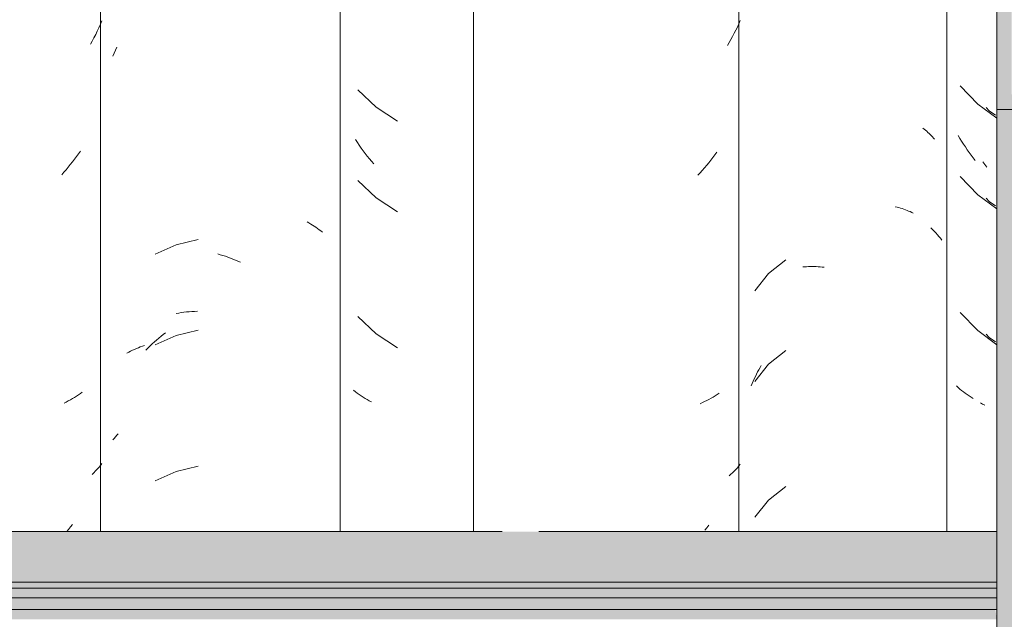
# Model space of a CAD drawing. Header units: metres. Extents: x -28.2 to 13.6, y -1.6 to 5.9.
# Tile 56 of 159: x -17.117 to -16.79, y 3.514 to 3.713. Entities that reach past the tile are written whole.
import ezdxf

# ---------------------------------------------------------------- set-up
doc = ezdxf.new("R2010")
doc.units = ezdxf.units.M
doc.layers.add('A-GLAZ-CWMG', color=7, linetype='Continuous', lineweight=5)
doc.layers.add('A-ROOF', color=7, linetype='Continuous', lineweight=5)

# ---------------------------------------------------------------- blocks, each defined once
blk = doc.blocks.new('FP_26-D')
at = {"layer": 'A-GLAZ-CWMG', "color": 9, "true_color": 0xc0c0c0}
for p, q in [((-16.80472, 3.69142), (-16.79888, 3.68535)), ((-16.79888, 3.68535), (-16.79254, 3.68064)), ((-16.80481, 3.67395), (-16.8054, 3.67492)), ((-16.80422, 3.67299), (-16.80481, 3.67395)), ((-16.80361, 3.67204), (-16.80422, 3.67299)), ((-16.80299, 3.6711), (-16.80361, 3.67204)), ((-16.80235, 3.67017), (-16.80299, 3.6711)), ((-16.80171, 3.66925), (-16.80235, 3.67017)), ((-16.80105, 3.66835), (-16.80171, 3.66925)), ((-16.80037, 3.66746), (-16.80105, 3.66835)), ((-16.79969, 3.66658), (-16.80037, 3.66746)), ((-16.80472, 3.66128), (-16.79888, 3.65521)), ((-16.79888, 3.65521), (-16.79254, 3.6505)), ((-16.80472, 3.61606), (-16.79888, 3.61)), ((-16.79888, 3.61), (-16.79254, 3.60529)), ((-16.80542, 3.5911), (-16.80599, 3.5916)), ((-16.80484, 3.5906), (-16.80542, 3.5911)), ((-16.80425, 3.59012), (-16.80484, 3.5906)), ((-16.80364, 3.58965), (-16.80425, 3.59012)), ((-16.80302, 3.58919), (-16.80364, 3.58965)), ((-16.80239, 3.58874), (-16.80302, 3.58919)), ((-16.80174, 3.5883), (-16.80239, 3.58874)), ((-16.80108, 3.58787), (-16.80174, 3.5883)), ((-16.80041, 3.58746), (-16.80108, 3.58787))]:
    blk.add_line(p, q, dxfattribs=at)
blk = doc.blocks.new('FP_27-D')
at = {"layer": 'A-GLAZ-CWMG', "color": 9, "true_color": 0xc0c0c0}
for p, q in [((-16.81714, 3.67729), (-16.8167, 3.67697)), ((-16.8167, 3.67697), (-16.81626, 3.67663)), ((-16.81626, 3.67663), (-16.81584, 3.67629)), ((-16.81584, 3.67629), (-16.81543, 3.67594)), ((-16.81543, 3.67594), (-16.81504, 3.67558)), ((-16.81504, 3.67558), (-16.81465, 3.67521)), ((-16.81465, 3.67521), (-16.81427, 3.67483)), ((-16.81427, 3.67483), (-16.81391, 3.67445)), ((-16.81391, 3.67445), (-16.81356, 3.67406)), ((-16.81356, 3.67406), (-16.81322, 3.67366)), ((-16.82629, 3.65123), (-16.82571, 3.65109)), ((-16.82571, 3.65109), (-16.82514, 3.65094)), ((-16.82514, 3.65094), (-16.82457, 3.65077)), ((-16.82457, 3.65077), (-16.82402, 3.6506)), ((-16.82402, 3.6506), (-16.82347, 3.65041)), ((-16.82347, 3.65041), (-16.82293, 3.65022)), ((-16.82293, 3.65022), (-16.82239, 3.65001)), ((-16.82239, 3.65001), (-16.82186, 3.64979)), ((-16.82186, 3.64979), (-16.82135, 3.64957)), ((-16.82135, 3.64957), (-16.82084, 3.64933)), ((-16.82084, 3.64933), (-16.82034, 3.64909)), ((-16.86269, 3.63359), (-16.86841, 3.62898)), ((-16.85701, 3.63118), (-16.85639, 3.63123)), ((-16.85639, 3.63123), (-16.85576, 3.63127)), ((-16.85576, 3.63127), (-16.85513, 3.6313)), ((-16.85513, 3.6313), (-16.8545, 3.63131)), ((-16.8545, 3.63131), (-16.85386, 3.63132)), ((-16.85386, 3.63132), (-16.85321, 3.63131)), ((-16.85321, 3.63131), (-16.85257, 3.63129)), ((-16.85257, 3.63129), (-16.85191, 3.63126)), ((-16.85191, 3.63126), (-16.85126, 3.63121)), ((-16.85126, 3.63121), (-16.8506, 3.63115)), ((-16.8506, 3.63115), (-16.84994, 3.63108)), ((-16.86841, 3.62898), (-16.87301, 3.62329)), ((-16.86269, 3.60345), (-16.86841, 3.59884)), ((-16.86841, 3.59884), (-16.87301, 3.59315)), ((-16.87125, 3.59773), (-16.87083, 3.59845)), ((-16.87318, 3.59401), (-16.87281, 3.59476)), ((-16.87281, 3.59476), (-16.87244, 3.59552)), ((-16.87244, 3.59552), (-16.87205, 3.59626)), ((-16.87205, 3.59626), (-16.87166, 3.597)), ((-16.87166, 3.597), (-16.87125, 3.59773)), ((-16.8742, 3.59169), (-16.87387, 3.59247)), ((-16.87387, 3.59247), (-16.87353, 3.59324)), ((-16.87353, 3.59324), (-16.87318, 3.59401)), ((-16.86269, 3.55823), (-16.86841, 3.55363)), ((-16.86841, 3.55363), (-16.87301, 3.54793))]:
    blk.add_line(p, q, dxfattribs=at)
blk = doc.blocks.new('FP_28-D')
at = {"layer": 'A-GLAZ-CWMG', "color": 9, "true_color": 0xc0c0c0}
for p, q in [((-16.87781, 3.71309), (-16.87829, 3.71202)), ((-16.87931, 3.70991), (-16.87984, 3.70887)), ((-16.87879, 3.71096), (-16.87931, 3.70991)), ((-16.87829, 3.71202), (-16.87879, 3.71096)), ((-16.88151, 3.7058), (-16.8821, 3.7048)), ((-16.88094, 3.70681), (-16.88151, 3.7058)), ((-16.88038, 3.70783), (-16.88094, 3.70681)), ((-16.87984, 3.70887), (-16.88038, 3.70783)), ((-16.8876, 3.6667), (-16.88829, 3.66583)), ((-16.88691, 3.66758), (-16.8876, 3.6667)), ((-16.88624, 3.66847), (-16.88691, 3.66758)), ((-16.88558, 3.66937), (-16.88624, 3.66847)), ((-16.89045, 3.66331), (-16.89119, 3.6625)), ((-16.88972, 3.66414), (-16.89045, 3.66331)), ((-16.889, 3.66498), (-16.88972, 3.66414)), ((-16.88829, 3.66583), (-16.889, 3.66498)), ((-16.89119, 3.6625), (-16.89194, 3.6617)), ((-16.88688, 3.58793), (-16.88756, 3.58753)), ((-16.8862, 3.58835), (-16.88688, 3.58793)), ((-16.88554, 3.58877), (-16.8862, 3.58835)), ((-16.8849, 3.58921), (-16.88554, 3.58877)), ((-16.89041, 3.58606), (-16.89115, 3.58572)), ((-16.88968, 3.58641), (-16.89041, 3.58606)), ((-16.88897, 3.58677), (-16.88968, 3.58641)), ((-16.88826, 3.58714), (-16.88897, 3.58677)), ((-16.88756, 3.58753), (-16.88826, 3.58714)), ((-16.87781, 3.56558), (-16.87829, 3.565)), ((-16.88093, 3.56225), (-16.8815, 3.56173)), ((-16.88037, 3.56278), (-16.88093, 3.56225)), ((-16.87983, 3.56332), (-16.88037, 3.56278)), ((-16.8793, 3.56387), (-16.87983, 3.56332)), ((-16.87879, 3.56443), (-16.8793, 3.56387)), ((-16.87829, 3.565), (-16.87879, 3.56443)), ((-16.88894, 3.54448), (-16.88966, 3.54364)), ((-16.88823, 3.54533), (-16.88894, 3.54448))]:
    blk.add_line(p, q, dxfattribs=at)
blk = doc.blocks.new('Rectangular Mullion - Telha Fibrocimento - Ondulada-V22-D')
at = {"layer": 'A-GLAZ-CWMG'}
for p, q in [((-16.87832, 3.54319), (-16.87832, 3.77825)), ((-16.8091, 3.54319), (-16.8091, 3.77825))]:
    blk.add_line(p, q, dxfattribs=at)
for name in ['FP_26-D', 'FP_28-D', 'FP_27-D']:
    blk.add_blockref(name, (0, 0), dxfattribs=at)
blk = doc.blocks.new('FP_37-D')
at = {"layer": 'A-GLAZ-CWMG', "color": 9, "true_color": 0xc0c0c0}
for p, q in [((-17.08602, 3.70226), (-17.08558, 3.70326)), ((-17.08558, 3.70326), (-17.08512, 3.70426)), ((-17.08644, 3.70125), (-17.08602, 3.70226)), ((-17.0654, 3.61571), (-17.06454, 3.61586)), ((-17.06454, 3.61586), (-17.06368, 3.61599)), ((-17.06368, 3.61599), (-17.0628, 3.61611)), ((-17.0628, 3.61611), (-17.06192, 3.61621)), ((-17.06192, 3.61621), (-17.06104, 3.6163)), ((-17.06104, 3.6163), (-17.06014, 3.61636)), ((-17.06014, 3.61636), (-17.05924, 3.61641)), ((-17.05924, 3.61641), (-17.05834, 3.61645)), ((-17.08557, 3.5747), (-17.08512, 3.5752)), ((-17.08512, 3.5752), (-17.08465, 3.57569)), ((-17.08644, 3.57368), (-17.08601, 3.57419)), ((-17.08601, 3.57419), (-17.08557, 3.5747))]:
    blk.add_line(p, q, dxfattribs=at)
blk = doc.blocks.new('FP_38-D')
at = {"layer": 'A-GLAZ-CWMG', "color": 9, "true_color": 0xc0c0c0}
for p, q in [((-17.09006, 3.71301), (-17.09055, 3.71187)), ((-17.0916, 3.70961), (-17.09214, 3.7085)), ((-17.09107, 3.71074), (-17.0916, 3.70961)), ((-17.09055, 3.71187), (-17.09107, 3.71074)), ((-17.09329, 3.70631), (-17.09389, 3.70523)), ((-17.09271, 3.7074), (-17.09329, 3.70631)), ((-17.09214, 3.7085), (-17.09271, 3.7074)), ((-17.0992, 3.66698), (-17.09988, 3.66609)), ((-17.09854, 3.66787), (-17.0992, 3.66698)), ((-17.09788, 3.66878), (-17.09854, 3.66787)), ((-17.09724, 3.66971), (-17.09788, 3.66878)), ((-17.10199, 3.66351), (-17.10271, 3.66267)), ((-17.10127, 3.66436), (-17.10199, 3.66351)), ((-17.10057, 3.66522), (-17.10127, 3.66436)), ((-17.09988, 3.66609), (-17.10057, 3.66522)), ((-17.10271, 3.66267), (-17.10345, 3.66185)), ((-17.0985, 3.58823), (-17.09917, 3.58781)), ((-17.09785, 3.58866), (-17.0985, 3.58823)), ((-17.09721, 3.58911), (-17.09785, 3.58866)), ((-17.09658, 3.58956), (-17.09721, 3.58911)), ((-17.10195, 3.58625), (-17.10267, 3.5859)), ((-17.10124, 3.58662), (-17.10195, 3.58625)), ((-17.10054, 3.58701), (-17.10124, 3.58662)), ((-17.09985, 3.5874), (-17.10054, 3.58701)), ((-17.09917, 3.58781), (-17.09985, 3.5874)), ((-17.09056, 3.56516), (-17.09107, 3.56454)), ((-17.09006, 3.56579), (-17.09056, 3.56516)), ((-17.09272, 3.56275), (-17.09331, 3.56218)), ((-17.09215, 3.56334), (-17.09272, 3.56275)), ((-17.0916, 3.56394), (-17.09215, 3.56334)), ((-17.09107, 3.56454), (-17.0916, 3.56394)), ((-17.09982, 3.54559), (-17.10051, 3.54472)), ((-17.10121, 3.54386), (-17.10177, 3.54319)), ((-17.10051, 3.54472), (-17.10121, 3.54386))]:
    blk.add_line(p, q, dxfattribs=at)
blk = doc.blocks.new('FP_47-D')
at = {"layer": 'A-GLAZ-CWMG', "color": 9, "true_color": 0xc0c0c0}
for p, q in [((-16.79612, 3.68422), (-16.79503, 3.68311)), ((-16.79503, 3.68311), (-16.79302, 3.68163)), ((-16.79654, 3.6652), (-16.79721, 3.66609)), ((-16.79585, 3.66433), (-16.79654, 3.6652)), ((-16.79612, 3.65408), (-16.79503, 3.65297)), ((-16.79503, 3.65297), (-16.79302, 3.65149)), ((-16.79612, 3.60887), (-16.79503, 3.60775)), ((-16.79503, 3.60775), (-16.79302, 3.60628)), ((-16.79725, 3.58561), (-16.79791, 3.58603)), ((-16.79657, 3.5852), (-16.79725, 3.58561))]:
    blk.add_line(p, q, dxfattribs=at)
blk = doc.blocks.new('FP_48-D')
at = {"layer": 'A-GLAZ-CWMG', "color": 9, "true_color": 0xc0c0c0}
for p, q in [((-16.81447, 3.64414), (-16.8139, 3.6436)), ((-16.8139, 3.6436), (-16.81334, 3.64304)), ((-16.81334, 3.64304), (-16.81279, 3.64248)), ((-16.81279, 3.64248), (-16.81227, 3.6419)), ((-16.81227, 3.6419), (-16.81176, 3.64131)), ((-16.81176, 3.64131), (-16.81126, 3.64072)), ((-16.81126, 3.64072), (-16.81079, 3.64011))]:
    blk.add_line(p, q, dxfattribs=at)
blk = doc.blocks.new('Rectangular Mullion - Telha Fibrocimento - Ondulada-V36-D')
at = {"layer": 'A-GLAZ-CWMG'}
blk.add_line((-17.09057, 3.54319), (-17.09057, 3.77825), dxfattribs=at)
for name in ['FP_48-D', 'FP_37-D', 'FP_38-D', 'FP_47-D']:
    blk.add_blockref(name, (0, 0), dxfattribs=at)
blk = doc.blocks.new('FP_57-D')
at = {"layer": 'A-GLAZ-CWMG', "color": 9, "true_color": 0xc0c0c0}
for p, q in [((-17.00502, 3.69004), (-16.99886, 3.6843)), ((-16.99886, 3.6843), (-16.99184, 3.67962)), ((-17.00513, 3.67257), (-17.00575, 3.67351)), ((-17.00449, 3.67164), (-17.00513, 3.67257)), ((-17.00385, 3.67072), (-17.00449, 3.67164)), ((-17.00319, 3.66982), (-17.00385, 3.67072)), ((-17.00252, 3.66893), (-17.00319, 3.66982)), ((-17.00183, 3.66805), (-17.00252, 3.66893)), ((-17.00114, 3.66718), (-17.00183, 3.66805)), ((-17.00043, 3.66632), (-17.00114, 3.66718)), ((-16.99971, 3.66548), (-17.00043, 3.66632)), ((-17.00502, 3.6599), (-16.99886, 3.65415)), ((-16.99886, 3.65415), (-16.99184, 3.64948)), ((-17.00502, 3.61469), (-16.99886, 3.60894)), ((-16.99886, 3.60894), (-16.99184, 3.60426)), ((-17.00578, 3.58968), (-17.00639, 3.59016)), ((-17.00516, 3.58922), (-17.00578, 3.58968)), ((-17.00452, 3.58877), (-17.00516, 3.58922)), ((-17.00388, 3.58833), (-17.00452, 3.58877)), ((-17.00322, 3.58791), (-17.00388, 3.58833)), ((-17.00255, 3.58749), (-17.00322, 3.58791)), ((-17.00187, 3.58709), (-17.00255, 3.58749)), ((-17.00117, 3.5867), (-17.00187, 3.58709)), ((-17.00047, 3.58632), (-17.00117, 3.5867))]:
    blk.add_line(p, q, dxfattribs=at)
blk = doc.blocks.new('FP_58-D')
at = {"layer": 'A-GLAZ-CWMG', "color": 9, "true_color": 0xc0c0c0}
for p, q in [((-17.02183, 3.64614), (-17.02122, 3.6458)), ((-17.02122, 3.6458), (-17.02062, 3.64546)), ((-17.02062, 3.64546), (-17.02004, 3.64511)), ((-17.02004, 3.64511), (-17.01946, 3.64474)), ((-17.01946, 3.64474), (-17.0189, 3.64436)), ((-17.0189, 3.64436), (-17.01835, 3.64397)), ((-17.01835, 3.64397), (-17.01781, 3.64357)), ((-17.01781, 3.64357), (-17.01729, 3.64317)), ((-17.0581, 3.64034), (-17.06542, 3.63852)), ((-17.01729, 3.64317), (-17.01677, 3.64275)), ((-17.06542, 3.63852), (-17.07231, 3.63546)), ((-17.05155, 3.63551), (-17.05071, 3.63527)), ((-17.05071, 3.63527), (-17.04987, 3.63501)), ((-17.04987, 3.63501), (-17.04903, 3.63474)), ((-17.04903, 3.63474), (-17.04819, 3.63445)), ((-17.04819, 3.63445), (-17.04735, 3.63414)), ((-17.04735, 3.63414), (-17.04652, 3.63382)), ((-17.04652, 3.63382), (-17.04568, 3.63348)), ((-17.04568, 3.63348), (-17.04485, 3.63313)), ((-17.04485, 3.63313), (-17.04402, 3.63276)), ((-17.06542, 3.60838), (-17.07231, 3.60532)), ((-17.07116, 3.60751), (-17.07041, 3.60813)), ((-17.07041, 3.60813), (-17.06965, 3.60873)), ((-17.06965, 3.60873), (-17.06889, 3.60932)), ((-17.0581, 3.6102), (-17.06542, 3.60838)), ((-17.07862, 3.60406), (-17.07796, 3.60434)), ((-17.07796, 3.60434), (-17.0773, 3.60461)), ((-17.0773, 3.60461), (-17.07662, 3.60486)), ((-17.07662, 3.60486), (-17.07594, 3.60511)), ((-17.07479, 3.60423), (-17.07408, 3.60491)), ((-17.07408, 3.60491), (-17.07336, 3.60558)), ((-17.07336, 3.60558), (-17.07263, 3.60624)), ((-17.07263, 3.60624), (-17.0719, 3.60688)), ((-17.0719, 3.60688), (-17.07116, 3.60751)), ((-17.08173, 3.60247), (-17.08113, 3.60281)), ((-17.08113, 3.60281), (-17.08052, 3.60314)), ((-17.08052, 3.60314), (-17.07989, 3.60346)), ((-17.07989, 3.60346), (-17.07926, 3.60377)), ((-17.07926, 3.60377), (-17.07862, 3.60406)), ((-17.07549, 3.60353), (-17.07479, 3.60423)), ((-17.06542, 3.56316), (-17.07231, 3.56011)), ((-17.0581, 3.56499), (-17.06542, 3.56316))]:
    blk.add_line(p, q, dxfattribs=at)
blk = doc.blocks.new('Rectangular Mullion - Telha Fibrocimento - Ondulada-V50-D')
at = {"layer": 'A-GLAZ-CWMG'}
for p, q in [((-17.01081, 3.54319), (-17.01081, 3.77825)), ((-16.96657, 3.54319), (-16.96657, 3.77825))]:
    blk.add_line(p, q, dxfattribs=at)
for name in ['FP_58-D', 'FP_57-D']:
    blk.add_blockref(name, (0, 0), dxfattribs=at)
blk = doc.blocks.new('LONGARINA_STEEL_FRAME - LONGARINA_STEEL_FRAME-1917798-D')
at = {"layer": 'A-ROOF', "true_color": 0x9fa09c}
h = blk.add_hatch(color=253, dxfattribs=at)
h.paths.add_polyline_path([(-18.08004, 3.68355), (-18.04504, 3.68355), (-18.04504, 3.69366), (-18.05004, 3.69366), (-18.05004, 3.6886), (-18.07504, 3.6886), (-18.07504, 3.81804), (-18.05004, 3.81804), (-18.05004, 3.81298), (-18.04504, 3.81298), (-18.04504, 3.82309), (-18.08004, 3.82309), (-18.08004, 3.77825)])
h.paths.add_polyline_path([(-16.75758, 3.68355), (-16.75754, 3.68355), (-16.75754, 3.69366), (-16.76254, 3.69366), (-16.76254, 3.6886), (-16.78754, 3.6886), (-16.78754, 3.81804), (-16.76254, 3.81804), (-16.76254, 3.81298), (-16.75754, 3.81298), (-16.75754, 3.82309), (-16.79254, 3.82309), (-16.79254, 3.68355), (-16.76254, 3.68355)])
h.paths.add_polyline_path([(-15.47004, 3.68355), (-15.47004, 3.82309), (-15.50504, 3.82309), (-15.50504, 3.81298), (-15.50004, 3.81298), (-15.50004, 3.81804), (-15.47504, 3.81804), (-15.47504, 3.6886), (-15.50004, 3.6886), (-15.50004, 3.69366), (-15.50504, 3.69366), (-15.50504, 3.68355), (-15.47204, 3.68355)])
blk.add_hatch(color=253, dxfattribs=at).paths.add_polyline_path([(-16.75754, 2.65), (-16.75754, 3.68355), (-16.79254, 3.68355), (-16.79254, 2.65)])
h = blk.add_hatch(color=253, dxfattribs=at)
h.paths.add_polyline_path([(-18.04504, 3.52638), (-16.79254, 3.52638), (-16.79254, 3.54319), (-17.30207, 3.54319), (-17.30876, 3.54166), (-17.32107, 3.54184), (-17.32624, 3.54319), (-18.04504, 3.54319)])
h.paths.add_polyline_path([(-15.50504, 3.52638), (-15.50504, 3.54319), (-15.64307, 3.54319), (-15.64976, 3.54166), (-15.66207, 3.54184), (-15.66724, 3.54319), (-16.19607, 3.54319), (-16.20276, 3.54166), (-16.21507, 3.54184), (-16.22024, 3.54319), (-16.74907, 3.54319), (-16.75754, 3.54125), (-16.75754, 3.52638), (-15.55954, 3.52638)])
h = blk.add_hatch(color=253, dxfattribs=at)
h.paths.add_polyline_path([(-16.79254, 3.5244), (-16.79254, 3.52638), (-18.04504, 3.52638), (-18.04504, 3.5244), (-16.79461, 3.5244)])
h.paths.add_polyline_path([(-15.50504, 3.5244), (-15.50504, 3.52638), (-16.75754, 3.52638), (-16.75754, 3.5244), (-15.55954, 3.5244)])
h = blk.add_hatch(color=253, dxfattribs=at)
h.paths.add_polyline_path([(-18.04504, 3.52114), (-16.79254, 3.52114), (-16.79254, 3.5244), (-18.04504, 3.5244), (-18.04504, 3.52341)])
h.paths.add_polyline_path([(-15.50504, 3.52114), (-15.50504, 3.5244), (-16.75754, 3.5244), (-16.75754, 3.52114), (-15.55954, 3.52114)])
h = blk.add_hatch(color=253, dxfattribs=at)
h.paths.add_polyline_path([(-18.04504, 3.51728), (-16.79254, 3.51728), (-16.79254, 3.52114), (-18.04504, 3.52114)])
h.paths.add_polyline_path([(-15.50504, 3.51728), (-15.50504, 3.52114), (-16.75754, 3.52114), (-16.75754, 3.51728), (-15.55954, 3.51728)])
h = blk.add_hatch(color=253, dxfattribs=at)
h.paths.add_polyline_path([(-15.55954, 3.51402), (-15.50504, 3.51402), (-15.50554, 3.51728), (-16.75754, 3.51728), (-16.75754, 3.51402), (-15.56015, 3.51402)])
h.paths.add_polyline_path([(-18.04504, 3.51402), (-16.79254, 3.51402), (-16.79302, 3.51728), (-18.04504, 3.51728)])
at = {"layer": 'A-ROOF', "lineweight": 15}
for p, q in [((-16.79254, 3.82309), (-16.79254, 3.68355)), ((-16.79254, 3.68355), (-16.75754, 3.68355))]:
    blk.add_line(p, q, dxfattribs=at)
at = {"layer": 'A-ROOF'}
for p, q in [((-16.79254, 2.65), (-16.79254, 3.68355)), ((-16.95694, 3.54319), (-17.30207, 3.54319)), ((-16.79254, 3.54319), (-16.94482, 3.54319)), ((-16.79254, 3.52638), (-18.04504, 3.52638)), ((-16.79254, 3.5244), (-18.04504, 3.5244)), ((-16.79254, 3.52114), (-18.04504, 3.52114)), ((-16.79254, 3.51728), (-18.04504, 3.51728))]:
    blk.add_line(p, q, dxfattribs=at)

msp = doc.modelspace()

# ---------------------------------------------------------------- block references
at = {"layer": 'A-GLAZ-CWMG'}
for name in ['Rectangular Mullion - Telha Fibrocimento - Ondulada-V50-D', 'Rectangular Mullion - Telha Fibrocimento - Ondulada-V36-D', 'Rectangular Mullion - Telha Fibrocimento - Ondulada-V22-D']:
    msp.add_blockref(name, (0, 0), dxfattribs=at)
at = {"layer": 'A-ROOF'}
msp.add_blockref('LONGARINA_STEEL_FRAME - LONGARINA_STEEL_FRAME-1917798-D', (0, 0), dxfattribs=at)

doc.saveas('drawing.dxf')
